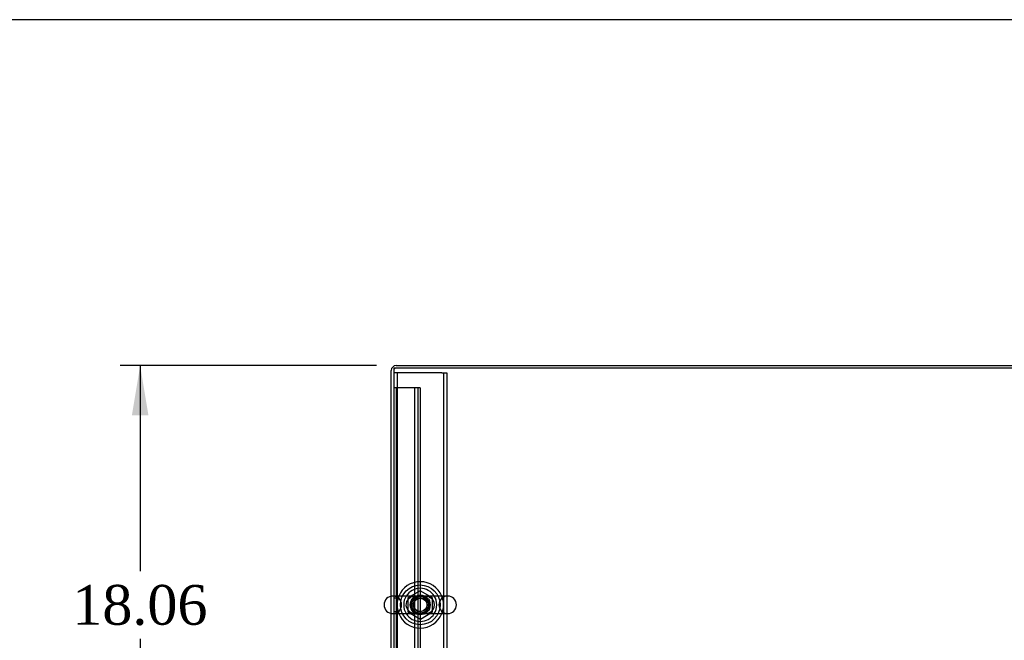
# Model space of a CAD drawing. Header units: inches. Extents: x 1 to 359, y -2 to 239.
# Tile 67 of 82: x 72 to 109, y 215 to 239. Entities that reach past the tile are written whole.
import ezdxf
from ezdxf.enums import TextEntityAlignment as Align
from ezdxf.lldxf.tags import DXFTag

# ---------------------------------------------------------------- set-up
doc = ezdxf.new("R2010")
doc.units = ezdxf.units.IN
doc.header["$MEASUREMENT"] = 0
for name, color, linetype in [('COM50677-2', 7, 'Continuous'), ('COM53964-1', 7, 'Continuous'), ('COM71298-1', 7, 'Continuous'), ('COM71300-1', 7, 'Continuous'), ('Default', 7, 'Continuous'), ('NTS18024', 7, 'Continuous'), ('SCS86414', 7, 'Continuous'), ('WAF25377', 7, 'Continuous'), ('WAM254785', 7, 'Continuous')]:
    doc.layers.add(name, color=color, linetype=linetype)
doc.styles.add('SEACAD_Times_New_Roman', font='times.ttf')
tags = doc.linetypes.add('HIDDEN2', pattern=[0.1875, 0.125, -0.0625]).pattern_tags.tags
tags[6:7] = [DXFTag(74, 4), DXFTag(75, 0), DXFTag(340, '0'), DXFTag(46, 0.0), DXFTag(50, 0.0), DXFTag(44, 0.0), DXFTag(45, 0.0)]
tags[4:5] = [DXFTag(74, 4), DXFTag(75, 0), DXFTag(340, '0'), DXFTag(46, 0.0), DXFTag(50, 0.0), DXFTag(44, 0.0), DXFTag(45, 0.0)]
doc.dimstyles.new('HAMMOND_(STH_-_300x200)', dxfattribs={"dimtxt": 1.5, "dimasz": 1.875, "dimexe": 0.75, "dimexo": 0.75, "dimgap": 0.375, "dimtad": 0, "dimtih": 1, "dimtoh": 1, "dimzin": 0, "dimdsep": 46, "dimtxsty": 'SEACAD_Times_New_Roman', "dimblk1": '_SE_FILLED', "dimblk2": '_SE_FILLED', "dimsah": 1, "dimcen": 0.75, "dimadec": 0, "dimazin": 0, "dimtfac": 0.8, "dimtofl": 0, "dimtmove": 0, "dimatfit": 3, "dimfxl": 1, "dimtolj": 1, "dimtzin": 0, "dimarcsym": 0})

# ---------------------------------------------------------------- blocks, each defined once
blk = doc.blocks.new('SE3')
at = {"layer": 'COM50677-2', "color": 7, "linetype": 'HIDDEN2'}
for p, q in [((85.866, 225.541), (85.681, 225.541)), ((85.806, 225.541), (85.806, 208.041)), ((87.496, 225.541), (85.866, 225.541)), ((87.496, 225.541), (87.681, 225.541)), ((87.556, 225.541), (87.556, 208.041)), ((87.681, 225.541), (87.681, 208.041))]:
    blk.add_line(p, q, dxfattribs=at)
blk.add_circle((86.681, 216.791), 0.375, dxfattribs=at)
at = {"layer": 'COM53964-1', "color": 7, "linetype": 'HIDDEN2'}
for p, q in [((85.819, 224.978), (85.681, 224.978)), ((85.776, 224.978), (85.776, 208.603)), ((86.543, 224.978), (85.819, 224.978)), ((86.46, 224.978), (86.46, 208.603)), ((86.681, 224.978), (86.543, 224.978)), ((86.586, 224.978), (86.586, 208.603)), ((86.681, 224.978), (86.681, 208.603)), ((85.776, 217.04), (85.681, 217.04)), ((85.681, 216.54), (85.776, 216.54))]:
    blk.add_line(p, q, dxfattribs=at)
at = {"layer": 'COM71298-1', "color": 7, "linetype": 'Continuous'}
for p, q in [((133.551, 225.725), (85.681, 225.725)), ((85.681, 225.725), (85.681, 217.122)), ((85.681, 216.46), (85.681, 207.903))]:
    blk.add_line(p, q, dxfattribs=at)
at = {"layer": 'COM71298-1', "color": 7, "linetype": 'HIDDEN2'}
blk.add_line((85.681, 217.122), (85.681, 216.46), dxfattribs=at)
blk.add_circle((86.681, 216.791), 0.344, dxfattribs=at)
at = {"layer": 'COM71300-1', "color": 7, "linetype": 'Continuous'}
for p, q in [((85.776, 225.82), (109.426, 225.82)), ((85.586, 217.117), (85.586, 225.63)), ((85.586, 207.855), (85.586, 216.465))]:
    blk.add_line(p, q, dxfattribs=at)
at = {"layer": 'COM71300-1', "color": 7, "linetype": 'HIDDEN2'}
blk.add_line((85.586, 216.465), (85.586, 217.117), dxfattribs=at)
at = {"layer": 'COM71300-1', "color": 7, "linetype": 'Continuous'}
blk.add_arc((85.776, 225.63), 0.19, 90, 180, dxfattribs=at)
at = {"layer": 'COM71300-1', "color": 7, "linetype": 'HIDDEN2'}
blk.add_arc((85.776, 225.63), 0.095, 90, 180, dxfattribs=at)
at = {"layer": 'NTS18024', "color": 7, "linetype": 'HIDDEN2'}
for p, q in [((86.681, 217.326), (86.216, 217.054)), ((87.146, 217.054), (86.681, 217.326)), ((86.216, 217.054), (86.216, 216.528)), ((87.146, 216.528), (87.146, 217.054)), ((86.216, 216.528), (86.686, 216.254)), ((86.686, 216.254), (87.146, 216.528))]:
    blk.add_line(p, q, dxfattribs=at)
for radius in [0.312, 0.263]:
    blk.add_circle((86.681, 216.791), radius, dxfattribs=at)
at = {"layer": 'SCS86414', "color": 7, "linetype": 'Continuous'}
for p, q in [((87.717, 217.122), (85.646, 217.122)), ((85.646, 216.46), (87.717, 216.46))]:
    blk.add_line(p, q, dxfattribs=at)
at = {"layer": 'SCS86414', "color": 7, "linetype": 'HIDDEN2'}
for radius in [0.312, 0.252]:
    blk.add_circle((86.681, 216.791), radius, dxfattribs=at)
at = {"layer": 'SCS86414', "color": 7, "linetype": 'Continuous'}
for centre, radius, start, end in [((86.681, 216.791), 0.625, 32.0055, 147.9945), ((85.646, 216.791), 0.331, 90, 270), ((87.717, 216.791), 0.331, 270, 90), ((86.681, 216.791), 0.625, 212.0055, 327.9945)]:
    blk.add_arc(centre, radius, start, end, dxfattribs=at)
at = {"layer": 'SCS86414', "color": 7, "linetype": 'HIDDEN2'}
for centre, radius, start, end in [((85.646, 216.791), 0.331, 270, 90), ((86.681, 216.791), 0.625, 147.9945, 212.0055), ((86.446, 216.793), 0.304, 113.0765, 228.8648), ((86.915, 216.791), 0.307, 292.9099, 67.4296), ((86.681, 216.791), 0.625, 0, 32.0055), ((87.717, 216.791), 0.331, 90, 270), ((86.422, 216.744), 0.251, 225.7109, 247.9972), ((86.681, 216.791), 0.625, 327.9945, 0)]:
    blk.add_arc(centre, radius, start, end, dxfattribs=at)
for points, knots in [([(87.041, 217.076), (87.037, 217.078), (87.033, 217.08), (86.975, 217.104), (86.918, 217.115), (86.799, 217.124), (86.736, 217.122), (86.639, 217.122), (86.607, 217.123), (86.545, 217.122), (86.515, 217.121), (86.427, 217.112), (86.371, 217.099), (86.319, 217.075)], [0.5581679, 0.5581679, 0.5581679, 0.5581679, 0.5625, 0.5625, 0.625, 0.625, 0.6875, 0.6875, 0.71875, 0.71875, 0.75, 0.75, 0.8115087, 0.8115087, 0.8115087, 0.8115087]), ([(86.319, 216.508), (86.324, 216.506), (86.329, 216.503), (86.387, 216.479), (86.445, 216.468), (86.534, 216.461), (86.564, 216.46), (86.626, 216.46), (86.658, 216.46), (86.754, 216.46), (86.817, 216.459), (86.933, 216.47), (86.99, 216.483), (87.042, 216.507)], [0.056616, 0.056616, 0.056616, 0.056616, 0.0625, 0.0625, 0.125, 0.125, 0.15625, 0.15625, 0.1875, 0.1875, 0.25, 0.25, 0.3115535, 0.3115535, 0.3115535, 0.3115535])]:
    blk.add_open_spline(points, degree=3, knots=knots, dxfattribs=at)
at = {"layer": 'WAF25377', "color": 7, "linetype": 'HIDDEN2'}
blk.add_circle((86.681, 216.791), 0.34, dxfattribs=at)
at = {"layer": 'WAF25377', "color": 7, "linetype": 'Continuous'}
for start, end in [(22.2452, 157.7548), (202.2452, 337.7548)]:
    blk.add_arc((86.681, 216.791), 0.875, start, end, dxfattribs=at)
at = {"layer": 'WAF25377', "color": 7, "linetype": 'HIDDEN2'}
for start, end in [(157.7548, 202.2452), (0, 22.2452), (337.7548, 0)]:
    blk.add_arc((86.681, 216.791), 0.875, start, end, dxfattribs=at)
at = {"layer": 'WAM254785', "color": 7, "linetype": 'HIDDEN2'}
for radius in [0.75, 0.312]:
    blk.add_circle((86.681, 216.791), radius, dxfattribs=at)
blk = doc.blocks.new('DMBLK21')
at = {"layer": 'Default', "linetype": 'Continuous', "transparency": 16777216}
for points in [[(75.804, 223.945), (76.429, 223.945), (76.116, 225.82)], [(75.804, 209.635), (76.116, 207.76), (76.429, 209.635)]]:
    blk.add_hatch(color=7, dxfattribs=at).paths.add_polyline_path(points)
at = {"layer": 'Default', "color": 7, "linetype": 'Continuous', "transparency": 16777216}
for p, q in [((85.026, 225.82), (75.366, 225.82)), ((76.116, 225.82), (76.116, 218.065)), ((76.116, 215.515), (76.116, 207.76)), ((84.931, 207.76), (75.366, 207.76))]:
    blk.add_line(p, q, dxfattribs=at)
at = {"layer": 'Default', "color": 7, "linetype": 'Continuous', "transparency": 16777216, "style": 'SEACAD_Times_New_Roman'}
blk.add_text('18.06', height=1.5, dxfattribs=at).set_placement((73.557, 217.54), align=Align.TOP_LEFT)
blk = doc.blocks.new('_SE_FILLED')
at = {"color": 0}
blk.add_line((0, 0), (-1, 0), dxfattribs=at)
blk.add_solid([(0, 0), (-1, -0.1665), (-1, 0.1665), (0, 0)], dxfattribs=at)
blk = doc.blocks.new('BORDER')
at = {"layer": 'Default', "color": 7, "linetype": 'Continuous'}
blk.add_line((0, 27.86), (-41.86, 27.86), dxfattribs=at)

msp = doc.modelspace()

# ---------------------------------------------------------------- block references
at = {"layer": 'Default', "color": 7, "xscale": 8.55, "yscale": 8.55, "zscale": 8.55}
msp.add_blockref('BORDER', (359.223, 0.67), dxfattribs=at)
at = {"layer": 'Default'}
msp.add_blockref('SE3', (0, 0), dxfattribs=at)

# ---------------------------------------------------------------- dimensions: what is measured, and where the dimension line sits
at = {"layer": 'Default', "color": 7, "linetype": 'Continuous'}
dim = msp.add_linear_dim(base=(76.116, 207.76), p1=(85.776, 225.82), p2=(85.681, 207.76), angle=90, text='\\A1;<>', dimstyle='HAMMOND_(STH_-_300x200)', dxfattribs=at)
dim.commit()
dim.dimension.update_dxf_attribs({"geometry": 'DMBLK21', "text_midpoint": (76.116, 216.79), "dimtype": 160})

doc.saveas('drawing.dxf')
